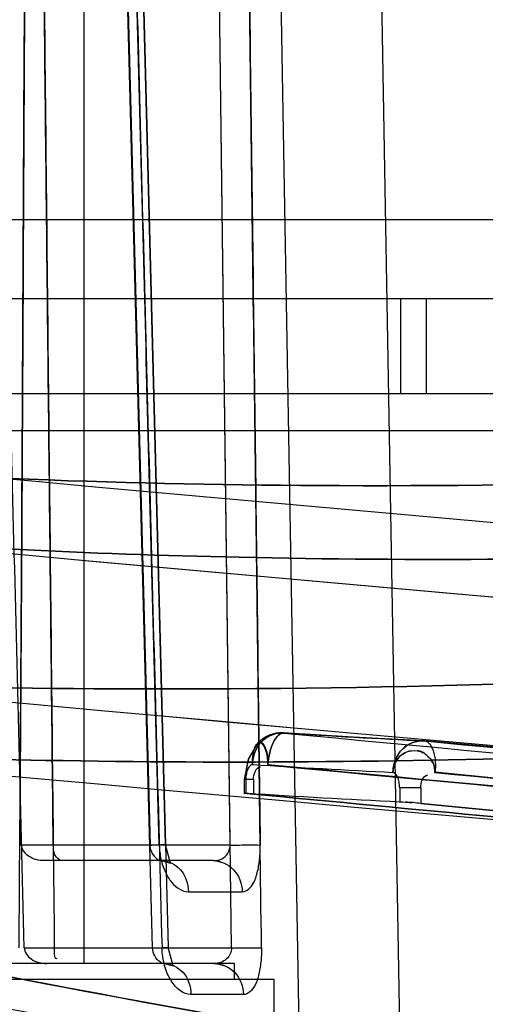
# Model space of a CAD drawing. Header units: millimetres. Extents: x 81 to 687, y 236 to 852.
# Tile 8 of 52: x 135.63 to 141.51, y 241.82 to 254.27. Entities that reach past the tile are written whole.
import ezdxf

# ---------------------------------------------------------------- set-up
doc = ezdxf.new("R2010")
doc.units = ezdxf.units.MM
doc.header["$LTSCALE"] = 70.538372
doc.layers.get('0').update_dxf_attribs({"linetype": 'CONTINUOUS'})

msp = doc.modelspace()

# ---------------------------------------------------------------- linework, layer by layer
at = {"color": 7, "linetype": 'Continuous'}
for p, q in [((140.449, 240.594), (140.039, 264.072)), ((136.443, 242.338), (136.443, 259.038)), ((136.879, 258.947), (137.277, 243.835)), ((137.307, 242.535), (136.879, 258.947)), ((137.473, 243.838), (137.08, 258.951)), ((137.08, 258.951), (137.507, 242.538)), ((138.289, 243.835), (138.097, 258.947)), ((138.097, 258.947), (138.301, 242.535)), ((138.852, 258.947), (139.23, 237.257)), ((676.743, 251.738), (91.143, 251.738)), ((676.743, 250.738), (91.143, 250.738)), ((140.443, 250.738), (140.443, 249.538)), ((140.765, 250.738), (140.765, 249.538)), ((679.243, 249.538), (91.143, 249.538)), ((155.676, 249.073), (131.665, 249.073)), ((140.744, 245.152), (140.744, 245.152)), ((138.583, 244.664), (138.468, 244.664)), ((138.468, 244.664), (138.468, 244.492)), ((138.486, 244.664), (138.486, 244.492)), ((138.583, 244.664), (138.583, 244.48)), ((140.696, 244.56), (140.431, 244.56)), ((140.431, 244.56), (140.431, 244.383)), ((140.696, 244.56), (140.696, 244.361)), ((138.289, 243.835), (135.655, 243.835)), ((138.073, 243.638), (135.941, 243.638)), ((137.761, 243.245), (138.442, 243.245)), ((135.688, 242.535), (138.305, 242.535)), ((138.343, 242.338), (122.543, 242.338)), ((138.343, 242.138), (138.343, 242.338)), ((122.043, 242.138), (138.843, 242.138)), ((138.843, 240.338), (138.843, 242.138)), ((138.457, 241.945), (137.794, 241.945))]:
    msp.add_line(p, q, dxfattribs=at)
for points in [[(140.729, 245.153), (139.844, 245.2), (138.959, 245.252)], [(138.635, 245.119), (138.519, 244.925), (138.468, 244.664)], [(138.634, 245.117), (138.518, 244.922), (138.468, 244.664)], [(138.651, 245.132), (138.679, 245.137), (138.705, 245.117), (138.728, 245.075)], [(198.186, 240.774), (178.688, 242.005), (159.534, 243.461), (140.747, 245.152)], [(196.375, 240.878), (177.501, 242.088), (158.951, 243.509), (140.747, 245.152)], [(138.486, 244.492), (138.468, 244.492), (138.5, 244.488), (138.583, 244.48)], [(137.423, 243.638), (137.534, 243.608), (137.473, 243.838)], [(138.073, 243.638), (138.133, 243.632), (138.185, 243.616)], [(137.456, 242.338), (137.568, 242.307), (137.506, 242.538)], [(138.088, 242.338), (138.151, 242.331), (138.204, 242.313)]]:
    msp.add_lwpolyline(points, dxfattribs=at)
for centre, radius, start, end in [((335.609, 2435.579), 2196.251, 264.525548, 267.052301), ((335.608, 2435.571), 2196.243, 264.525544, 267.052306), ((335.605, 2435.591), 2197.202, 264.525521, 267.053901), ((335.605, 2435.59), 2197.2, 264.52552, 269.878528), ((335.606, 2435.536), 2199.017, 264.448713, 269.878507), ((335.604, 2435.504), 2198.984, 264.448673, 269.878547), ((335.606, 2435.607), 2200.017, 264.448715, 269.878507), ((335.605, 2435.59), 2200, 264.448693, 269.878528), ((138.934, 244.853), 0.4, 86.413, 138.6267), ((147.574, 382.488), 137.506, 266.41226, 267.15291), ((147.573, 382.472), 137.49, 266.41223, 267.15296), ((147.12, 382.042), 137.455, 266.43426, 267.1753), ((147.118, 382.016), 137.429, 266.43418, 267.17536), ((147.125, 381.759), 137.539, 266.399, 267.21011), ((147.123, 381.73), 137.51, 266.39891, 267.2102)]:
    msp.add_arc(centre, radius, start, end, dxfattribs=at)
for points, knots in [([(135.688, 242.535), (135.642, 244.364), (135.549, 248.027), (135.408, 253.53), (135.313, 257.205), (135.265, 259.045)], [0, 0, 0, 0, 0.332267, 0.6656, 1, 1, 1, 1]), ([(136.053, 243.835), (136.036, 245.523), (136, 248.902), (135.946, 253.972), (135.91, 257.354), (135.892, 259.045)], [0, 0, 0, 0, 0.333044, 0.666378, 1, 1, 1, 1]), ([(135.892, 259.045), (135.912, 257.209), (135.951, 253.538), (136.009, 248.035), (136.048, 244.368), (136.067, 242.535)], [0, 0, 0, 0, 0.333646, 0.666979, 1, 1, 1, 1]), ([(135.622, 242.535), (135.635, 244.354), (135.659, 247.996), (135.683, 253.467), (135.707, 257.119), (135.719, 258.947)], [0, 0, 0, 0, 0.332437, 0.665776, 1, 1, 1, 1]), ([(135.719, 258.947), (135.708, 257.264), (135.686, 253.901), (135.664, 248.864), (135.642, 245.51), (135.63, 243.835)], [0, 0, 0, 0, 0.334157, 0.667496, 1, 1, 1, 1]), ([(136.991, 258.947), (137.041, 257.119), (137.14, 253.467), (137.28, 247.996), (137.379, 244.354), (137.428, 242.535)], [0, 0, 0, 0, 0.334226, 0.667561, 1, 1, 1, 1]), ([(137.394, 243.835), (137.348, 245.51), (137.257, 248.864), (137.129, 253.901), (137.037, 257.264), (136.991, 258.947)], [0, 0, 0, 0, 0.332506, 0.665841, 1, 1, 1, 1]), ([(138.685, 242.535), (138.662, 244.356), (138.617, 248.002), (138.546, 253.472), (138.502, 257.122), (138.479, 258.947)], [0, 0, 0, 0, 0.33297, 0.666306, 1, 1, 1, 1]), ([(138.479, 258.947), (138.5, 257.266), (138.541, 253.906), (138.606, 248.869), (138.647, 245.512), (138.668, 243.835)], [0, 0, 0, 0, 0.333666, 0.667003, 1, 1, 1, 1]), ([(131.826, 248.714), (134.431, 248.473), (140.254, 248.284), (149.844, 248.588), (156.803, 249.097), (160.564, 249.418)], [0, 0, 0, 0, 0.272811, 0.606399, 1, 1, 1, 1]), ([(160.564, 249.418), (156.804, 249.096), (149.846, 248.588), (140.258, 248.284), (134.436, 248.473), (131.832, 248.714)], [0, 0, 0, 0, 0.393549, 0.727302, 1, 1, 1, 1]), ([(132.694, 247.779), (134.592, 247.603), (138.729, 247.408), (148.292, 247.492), (155.937, 248.023), (161.342, 248.487)], [0, 0, 0, 0, 0.19928, 0.432695, 1, 1, 1, 1]), ([(161.344, 248.487), (155.939, 248.023), (148.294, 247.492), (138.729, 247.408), (134.592, 247.603), (132.694, 247.779)], [0, 0, 0, 0, 0.567303, 0.800719, 1, 1, 1, 1]), ([(159.541, 247.009), (155.535, 246.648), (148.142, 246.073), (137.984, 245.707), (131.836, 245.892), (129.098, 246.148)], [0, 0, 0, 0, 0.395779, 0.729468, 1, 1, 1, 1]), ([(129.101, 246.148), (131.837, 245.892), (137.985, 245.707), (148.142, 246.073), (155.535, 246.648), (159.541, 247.009)], [0, 0, 0, 0, 0.270476, 0.604191, 1, 1, 1, 1]), ([(160.315, 246.088), (157.267, 245.812), (151.513, 245.347), (143.39, 244.922), (136.315, 244.837), (131.955, 245.035), (129.963, 245.222)], [0, 0, 0, 0, 0.30195, 0.569711, 0.802543, 1, 1, 1, 1]), ([(129.963, 245.222), (131.955, 245.035), (136.315, 244.837), (143.39, 244.922), (151.513, 245.347), (157.267, 245.812), (160.315, 246.088)], [0, 0, 0, 0, 0.197457, 0.430288, 0.69805, 1, 1, 1, 1]), ([(138.969, 245.252), (138.871, 245.261), (138.651, 245.175), (138.572, 244.959), (138.571, 244.853)], [0, 0, 0, 0, 0.481792, 1, 1, 1, 1]), ([(138.571, 244.853), (138.571, 244.88), (138.578, 244.951), (138.619, 245.063), (138.732, 245.208), (138.879, 245.26), (138.969, 245.252)], [0, 0, 0, 0, 0.128222, 0.340173, 0.564595, 1, 1, 1, 1]), ([(138.969, 245.251), (138.917, 245.255), (138.832, 245.151), (138.787, 245.009), (138.768, 244.902), (138.764, 244.851)], [0, 0, 0, 0, 0.330197, 0.671126, 1, 1, 1, 1]), ([(138.765, 244.852), (138.768, 244.903), (138.787, 245.009), (138.832, 245.151), (138.917, 245.255), (138.969, 245.251)], [0, 0, 0, 0, 0.326172, 0.66855, 1, 1, 1, 1]), ([(138.969, 245.251), (145.89, 244.589), (160.305, 243.332), (182.042, 241.773), (196.857, 240.917), (204.171, 240.54)], [0, 0, 0, 0, 0.319052, 0.663916, 1, 1, 1, 1]), ([(138.571, 244.853), (138.57, 244.896), (138.58, 244.989), (138.603, 245.105), (138.651, 245.132)], [0, 0, 0, 0, 0.4359, 1, 1, 1, 1]), ([(138.765, 244.864), (138.763, 244.916), (138.769, 244.995), (138.685, 245.158), (138.645, 245.129)], [0, 0, 0, 0, 0.512746, 1, 1, 1, 1]), ([(140.744, 245.152), (140.654, 245.161), (140.506, 245.109), (140.377, 244.943), (140.347, 244.824), (140.346, 244.753)], [0, 0, 0, 0, 0.435988, 0.660617, 1, 1, 1, 1]), ([(140.346, 244.753), (140.347, 244.86), (140.425, 245.075), (140.646, 245.161), (140.744, 245.152)], [0, 0, 0, 0, 0.518143, 1, 1, 1, 1]), ([(140.744, 245.152), (140.798, 245.149), (140.889, 244.982), (140.885, 244.845), (140.877, 244.751)], [0, 0, 0, 0, 0.365471, 1, 1, 1, 1]), ([(205.468, 240.373), (199.974, 240.663), (178.376, 241.908), (156.802, 243.586), (140.745, 245.152)], [0, 0, 0, 0, 0.254296, 1, 1, 1, 1]), ([(140.745, 245.152), (146.031, 244.636), (167.577, 242.677), (189.168, 241.235), (205.468, 240.373)], [0, 0, 0, 0, 0.245498, 1, 1, 1, 1]), ([(140.346, 244.753), (140.347, 244.799), (140.369, 244.888), (140.457, 244.989), (140.539, 245.022), (140.58, 245.027)], [0, 0, 0, 0, 0.349426, 0.680178, 1, 1, 1, 1]), ([(140.58, 245.027), (140.538, 245.022), (140.455, 244.988), (140.368, 244.886), (140.347, 244.798), (140.346, 244.753)], [0, 0, 0, 0, 0.32891, 0.659338, 1, 1, 1, 1]), ([(138.571, 244.853), (138.558, 244.851), (138.534, 244.837), (138.509, 244.792), (138.491, 244.733), (138.487, 244.688), (138.486, 244.664)], [0, 0, 0, 0, 0.160122, 0.385474, 0.671924, 1, 1, 1, 1]), ([(204.024, 240.145), (196.703, 240.521), (181.875, 241.376), (160.119, 242.933), (145.692, 244.189), (138.764, 244.85)], [0, 0, 0, 0, 0.336084, 0.680949, 1, 1, 1, 1]), ([(138.764, 244.848), (145.692, 244.187), (160.119, 242.931), (181.875, 241.373), (196.703, 240.519), (204.024, 240.142)], [0, 0, 0, 0, 0.319051, 0.663916, 1, 1, 1, 1]), ([(140.431, 244.56), (140.43, 244.584), (140.426, 244.629), (140.408, 244.689), (140.383, 244.734), (140.359, 244.75), (140.346, 244.753)], [0, 0, 0, 0, 0.324697, 0.609003, 0.835818, 1, 1, 1, 1]), ([(140.877, 244.752), (146.161, 244.237), (167.696, 242.277), (189.277, 240.835), (205.569, 239.972)], [0, 0, 0, 0, 0.245501, 1, 1, 1, 1]), ([(205.569, 239.975), (200.078, 240.265), (178.491, 241.51), (156.926, 243.189), (140.878, 244.755)], [0, 0, 0, 0, 0.254293, 1, 1, 1, 1]), ([(157.001, 242.852), (154.942, 243.019), (150.835, 243.363), (144.696, 243.905), (140.617, 244.285), (138.583, 244.48)], [0, 0, 0, 0, 0.335238, 0.668584, 1, 1, 1, 1]), ([(138.583, 244.48), (140.617, 244.285), (144.696, 243.905), (150.835, 243.363), (154.942, 243.019), (157.001, 242.852)], [0, 0, 0, 0, 0.331416, 0.664762, 1, 1, 1, 1]), ([(140.696, 244.361), (143.934, 244.044), (150.44, 243.435), (160.251, 242.589), (166.824, 242.071), (170.126, 241.822)], [0, 0, 0, 0, 0.330345, 0.663711, 1, 1, 1, 1]), ([(170.126, 241.822), (166.824, 242.071), (160.251, 242.589), (150.44, 243.435), (143.934, 244.045), (140.696, 244.361)], [0, 0, 0, 0, 0.336289, 0.669654, 1, 1, 1, 1]), ([(135.941, 243.638), (135.872, 243.638), (135.744, 243.664), (135.656, 243.78), (135.655, 243.835)], [0, 0, 0, 0, 0.557871, 1, 1, 1, 1]), ([(137.273, 243.835), (137.337, 243.836), (137.552, 243.843), (137.417, 243.836), (137.394, 243.835)], [0, 0, 0, 0, 0.729181, 1, 1, 1, 1]), ([(137.273, 243.835), (137.275, 243.809), (137.293, 243.728), (137.364, 243.638), (137.424, 243.638)], [0, 0, 0, 0, 0.29879, 1, 1, 1, 1]), ([(137.394, 243.835), (137.395, 243.775), (137.409, 243.658), (137.462, 243.496), (137.541, 243.364), (137.641, 243.272), (137.723, 243.245), (137.761, 243.245)], [0, 0, 0, 0, 0.237865, 0.469553, 0.671439, 0.847675, 1, 1, 1, 1]), ([(138.073, 243.638), (138.111, 243.638), (138.22, 243.652), (138.292, 243.767), (138.289, 243.835)], [0, 0, 0, 0, 0.35856, 1, 1, 1, 1]), ([(138.289, 243.835), (138.327, 243.835), (138.454, 243.836), (138.58, 243.838), (138.668, 243.835)], [0, 0, 0, 0, 0.301959, 1, 1, 1, 1]), ([(138.442, 243.245), (138.502, 243.245), (138.591, 243.343), (138.637, 243.495), (138.665, 243.657), (138.669, 243.774), (138.668, 243.835)], [0, 0, 0, 0, 0.270833, 0.474659, 0.728801, 1, 1, 1, 1]), ([(137.424, 243.638), (137.51, 243.638), (137.699, 243.541), (137.76, 243.345), (137.761, 243.245)], [0, 0, 0, 0, 0.463278, 1, 1, 1, 1]), ([(138.073, 243.638), (138.168, 243.638), (138.367, 243.547), (138.44, 243.345), (138.442, 243.245)], [0, 0, 0, 0, 0.485631, 1, 1, 1, 1]), ([(162.474, 238.601), (157.199, 239.004), (146.91, 240.112), (136.712, 241.879), (131.77, 242.923)], [0, 0, 0, 0, 0.511605, 1, 1, 1, 1]), ([(131.77, 242.923), (136.748, 241.871), (147.023, 240.094), (157.39, 238.985), (162.706, 238.583)], [0, 0, 0, 0, 0.488359, 1, 1, 1, 1]), ([(162.511, 238.221), (161.558, 238.293), (159.668, 238.446), (156.807, 238.71), (153.852, 239.017), (151.061, 239.34), (148.355, 239.685), (145.632, 240.06), (142.661, 240.508), (139.369, 241.05), (135.667, 241.716), (132.993, 242.25), (131.526, 242.559)], [0, 0, 0, 0, 0.091504, 0.181701, 0.275317, 0.376133, 0.450896, 0.536699, 0.639567, 0.738774, 0.856363, 1, 1, 1, 1]), ([(135.688, 242.535), (135.689, 242.48), (135.776, 242.364), (135.904, 242.338), (135.973, 242.338)], [0, 0, 0, 0, 0.442374, 1, 1, 1, 1]), ([(137.307, 242.535), (137.37, 242.536), (137.585, 242.543), (137.451, 242.536), (137.428, 242.535)], [0, 0, 0, 0, 0.731443, 1, 1, 1, 1]), ([(137.456, 242.338), (137.439, 242.338), (137.355, 242.373), (137.311, 242.466), (137.307, 242.535)], [0, 0, 0, 0, 0.198938, 1, 1, 1, 1]), ([(137.794, 241.945), (137.747, 241.945), (137.642, 241.988), (137.529, 242.125), (137.45, 242.315), (137.43, 242.459), (137.428, 242.535)], [0, 0, 0, 0, 0.187355, 0.421151, 0.697963, 1, 1, 1, 1]), ([(138.305, 242.535), (138.307, 242.484), (138.256, 242.373), (138.144, 242.338), (138.088, 242.338)], [0, 0, 0, 0, 0.478486, 1, 1, 1, 1]), ([(138.305, 242.535), (138.343, 242.535), (138.47, 242.536), (138.596, 242.538), (138.684, 242.535)], [0, 0, 0, 0, 0.301686, 1, 1, 1, 1]), ([(138.684, 242.535), (138.685, 242.474), (138.681, 242.358), (138.653, 242.195), (138.607, 242.044), (138.517, 241.945), (138.457, 241.945)], [0, 0, 0, 0, 0.270559, 0.522495, 0.727904, 1, 1, 1, 1]), ([(137.456, 242.338), (137.543, 242.338), (137.731, 242.241), (137.792, 242.045), (137.794, 241.945)], [0, 0, 0, 0, 0.46375, 1, 1, 1, 1]), ([(138.088, 242.338), (138.183, 242.338), (138.382, 242.247), (138.455, 242.045), (138.457, 241.945)], [0, 0, 0, 0, 0.485496, 1, 1, 1, 1])]:
    msp.add_open_spline(points, degree=3, knots=knots, dxfattribs=at)
for points in [[(138.728, 245.076), (138.746, 245.033), (138.759, 244.986), (138.76, 244.94)], [(140.58, 245.027), (140.629, 245.032), (140.689, 245.034), (140.725, 245)], [(140.788, 244.955), (140.751, 244.99), (140.704, 245.03), (140.654, 245.024)], [(140.788, 244.955), (140.823, 244.921), (140.862, 244.879), (140.864, 244.831)], [(138.583, 244.664), (138.583, 244.725), (138.613, 244.822), (138.674, 244.823)], [(140.878, 244.745), (140.875, 244.798), (140.872, 244.862), (140.833, 244.898)], [(140.696, 244.56), (140.696, 244.621), (140.724, 244.717), (140.786, 244.721)], [(138.583, 244.48), (138.545, 244.483), (138.431, 244.494), (138.469, 244.492)], [(140.431, 244.383), (140.483, 244.381), (140.536, 244.376), (140.588, 244.371)], [(140.696, 244.361), (140.632, 244.368), (140.567, 244.375), (140.502, 244.378)], [(136.171, 243.638), (136.116, 243.638), (136.062, 243.709), (136.062, 243.764)], [(136.067, 242.535), (136.067, 242.489), (136.053, 242.4), (136.1, 242.4)]]:
    msp.add_open_spline(points, degree=3, dxfattribs=at)

doc.saveas('drawing.dxf')
